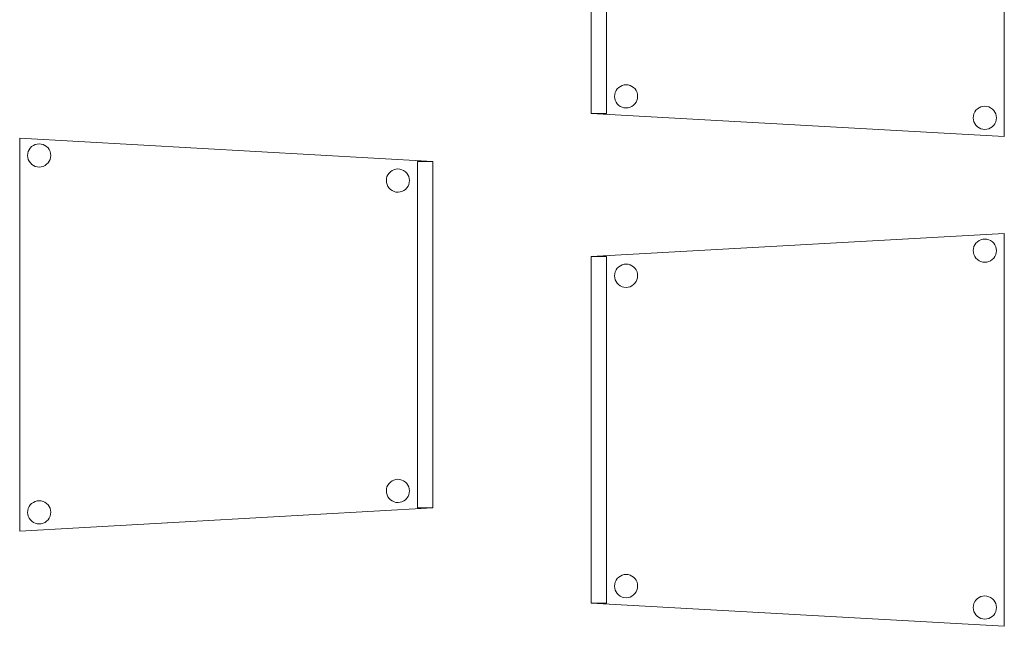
# Model space of a CAD drawing. Header units: metres. Extents: x 391.1 to 427.5, y 12.8 to 28.4.
# Tile 5 of 203: x 400.7 to 402, y 14.8 to 15.6. Entities that reach past the tile are written whole.
import ezdxf

# ---------------------------------------------------------------- set-up
doc = ezdxf.new("R2010")
doc.units = ezdxf.units.M
doc.layers.add('02_MOBILIARIO', color=7, linetype='Continuous', lineweight=18)
doc.layers.add('A-DETL-____-MBND', color=7, linetype='Continuous', lineweight=18)

# ---------------------------------------------------------------- blocks, each defined once
blk = doc.blocks.new('Family - Cadira confident_PA-152224-02_FON_P0A')
at = {"layer": 'A-DETL-____-MBND', "color": 253, "true_color": 0xaaaaaa}
for p, q in [((0, 0.4765), (0.5326, 0.5065)), ((0.5326, 0.5065), (0, 0.4765)), ((0.4961, 0.4939), (0.498, 0.4957)), ((0.498, 0.4957), (0.4961, 0.4939)), ((0.498, 0.4957), (0.5001, 0.4972)), ((0.5001, 0.4972), (0.498, 0.4957)), ((0.5001, 0.4972), (0.5025, 0.4983)), ((0.5025, 0.4983), (0.5001, 0.4972)), ((0.5025, 0.4983), (0.505, 0.4989)), ((0.505, 0.4989), (0.5025, 0.4983)), ((0.505, 0.4989), (0.5076, 0.4992)), ((0.5076, 0.4992), (0.505, 0.4989)), ((0.5076, 0.4992), (0.5102, 0.4989)), ((0.5102, 0.4989), (0.5076, 0.4992)), ((0.5102, 0.4989), (0.5127, 0.4982)), ((0.5127, 0.4982), (0.5102, 0.4989)), ((0.5127, 0.4982), (0.515, 0.4971)), ((0.515, 0.4971), (0.5127, 0.4982)), ((0.515, 0.4971), (0.5172, 0.4956)), ((0.5172, 0.4956), (0.515, 0.4971)), ((0.5172, 0.4956), (0.519, 0.4938)), ((0.519, 0.4938), (0.5172, 0.4956)), ((0.5326, 0.5065), (0.5326, 0)), ((0.5326, 0), (0.5326, 0.5065)), ((0.4926, 0.4843), (0.4928, 0.4869)), ((0.4928, 0.4869), (0.4926, 0.4843)), ((0.4928, 0.4817), (0.4926, 0.4843)), ((0.4926, 0.4843), (0.4928, 0.4817)), ((0.4928, 0.4869), (0.4935, 0.4894)), ((0.4935, 0.4894), (0.4928, 0.4869)), ((0.4935, 0.4894), (0.4946, 0.4918)), ((0.4946, 0.4918), (0.4935, 0.4894)), ((0.4946, 0.4918), (0.4961, 0.4939)), ((0.4961, 0.4939), (0.4946, 0.4918)), ((0.519, 0.4938), (0.5205, 0.4916)), ((0.5205, 0.4916), (0.519, 0.4938)), ((0.5205, 0.4916), (0.5216, 0.4893)), ((0.5216, 0.4893), (0.5205, 0.4916)), ((0.5216, 0.4893), (0.5222, 0.4868)), ((0.5222, 0.4868), (0.5216, 0.4893)), ((0.5222, 0.4868), (0.5224, 0.4842)), ((0.5224, 0.4842), (0.5222, 0.4868)), ((0.5224, 0.4842), (0.5222, 0.4816)), ((0.5222, 0.4816), (0.5224, 0.4842)), ((0, 0.03), (0, 0.4765)), ((0, 0.4765), (0, 0.03)), ((0, 0.4765), (0.02, 0.4765)), ((0, 0.03), (0, 0.4765)), ((0.02, 0.4765), (0, 0.4765)), ((0, 0.4765), (0, 0.03)), ((0.02, 0.4765), (0.02, 0.03)), ((0.02, 0.03), (0.02, 0.4765)), ((0.4935, 0.4792), (0.4928, 0.4817)), ((0.4928, 0.4817), (0.4935, 0.4792)), ((0.4945, 0.4768), (0.4935, 0.4792)), ((0.4935, 0.4792), (0.4945, 0.4768)), ((0.496, 0.4747), (0.4945, 0.4768)), ((0.4945, 0.4768), (0.496, 0.4747)), ((0.4979, 0.4728), (0.496, 0.4747)), ((0.496, 0.4747), (0.4979, 0.4728)), ((0.5, 0.4713), (0.4979, 0.4728)), ((0.4979, 0.4728), (0.5, 0.4713)), ((0.5023, 0.4702), (0.5, 0.4713)), ((0.5, 0.4713), (0.5023, 0.4702)), ((0.5049, 0.4695), (0.5023, 0.4702)), ((0.5023, 0.4702), (0.5049, 0.4695)), ((0.5126, 0.4702), (0.51, 0.4695)), ((0.51, 0.4695), (0.5126, 0.4702)), ((0.5149, 0.4713), (0.5126, 0.4702)), ((0.5126, 0.4702), (0.5149, 0.4713)), ((0.5171, 0.4727), (0.5149, 0.4713)), ((0.5149, 0.4713), (0.5171, 0.4727)), ((0.5189, 0.4746), (0.5171, 0.4727)), ((0.5171, 0.4727), (0.5189, 0.4746)), ((0.5204, 0.4767), (0.5189, 0.4746)), ((0.5189, 0.4746), (0.5204, 0.4767)), ((0.5215, 0.4791), (0.5204, 0.4767)), ((0.5204, 0.4767), (0.5215, 0.4791)), ((0.5222, 0.4816), (0.5215, 0.4791)), ((0.5215, 0.4791), (0.5222, 0.4816)), ((0.0304, 0.4545), (0.0311, 0.457)), ((0.0311, 0.457), (0.0304, 0.4545)), ((0.0311, 0.457), (0.0322, 0.4594)), ((0.0322, 0.4594), (0.0311, 0.457)), ((0.0322, 0.4594), (0.0337, 0.4615)), ((0.0337, 0.4615), (0.0322, 0.4594)), ((0.0337, 0.4615), (0.0356, 0.4633)), ((0.0356, 0.4633), (0.0337, 0.4615)), ((0.0356, 0.4633), (0.0377, 0.4648)), ((0.0377, 0.4648), (0.0356, 0.4633)), ((0.0377, 0.4648), (0.0401, 0.4659)), ((0.0401, 0.4659), (0.0377, 0.4648)), ((0.0401, 0.4659), (0.0426, 0.4666)), ((0.0426, 0.4666), (0.0401, 0.4659)), ((0.0426, 0.4666), (0.0452, 0.4668)), ((0.0452, 0.4668), (0.0426, 0.4666)), ((0.0452, 0.4668), (0.0478, 0.4666)), ((0.0478, 0.4666), (0.0452, 0.4668)), ((0.0478, 0.4666), (0.0503, 0.4659)), ((0.0503, 0.4659), (0.0478, 0.4666)), ((0.0503, 0.4659), (0.0526, 0.4648)), ((0.0526, 0.4648), (0.0503, 0.4659)), ((0.0526, 0.4648), (0.0548, 0.4633)), ((0.0548, 0.4633), (0.0526, 0.4648)), ((0.0548, 0.4633), (0.0566, 0.4614)), ((0.0566, 0.4614), (0.0548, 0.4633)), ((0.0566, 0.4614), (0.0581, 0.4593)), ((0.0581, 0.4593), (0.0566, 0.4614)), ((0.0581, 0.4593), (0.0592, 0.4569)), ((0.0592, 0.4569), (0.0581, 0.4593)), ((0.0592, 0.4569), (0.0598, 0.4544)), ((0.0598, 0.4544), (0.0592, 0.4569)), ((0.5074, 0.4693), (0.5049, 0.4695)), ((0.5049, 0.4695), (0.5074, 0.4693)), ((0.51, 0.4695), (0.5074, 0.4693)), ((0.5074, 0.4693), (0.51, 0.4695)), ((0.0302, 0.4519), (0.0304, 0.4545)), ((0.0304, 0.4545), (0.0302, 0.4519)), ((0.0304, 0.4493), (0.0302, 0.4519)), ((0.0302, 0.4519), (0.0304, 0.4493)), ((0.031, 0.4468), (0.0304, 0.4493)), ((0.0304, 0.4493), (0.031, 0.4468)), ((0.0321, 0.4445), (0.031, 0.4468)), ((0.031, 0.4468), (0.0321, 0.4445)), ((0.0336, 0.4423), (0.0321, 0.4445)), ((0.0321, 0.4445), (0.0336, 0.4423)), ((0.058, 0.4443), (0.0565, 0.4422)), ((0.0565, 0.4422), (0.058, 0.4443)), ((0.0591, 0.4467), (0.058, 0.4443)), ((0.058, 0.4443), (0.0591, 0.4467)), ((0.0598, 0.4492), (0.0591, 0.4467)), ((0.0591, 0.4467), (0.0598, 0.4492)), ((0.0598, 0.4544), (0.06, 0.4518)), ((0.06, 0.4518), (0.0598, 0.4544)), ((0.06, 0.4518), (0.0598, 0.4492)), ((0.0598, 0.4492), (0.06, 0.4518)), ((0.0355, 0.4405), (0.0336, 0.4423)), ((0.0336, 0.4423), (0.0355, 0.4405)), ((0.0376, 0.439), (0.0355, 0.4405)), ((0.0355, 0.4405), (0.0376, 0.439)), ((0.0399, 0.4378), (0.0376, 0.439)), ((0.0376, 0.439), (0.0399, 0.4378)), ((0.0424, 0.4372), (0.0399, 0.4378)), ((0.0399, 0.4378), (0.0424, 0.4372)), ((0.045, 0.4369), (0.0424, 0.4372)), ((0.0424, 0.4372), (0.045, 0.4369)), ((0.0476, 0.4371), (0.045, 0.4369)), ((0.045, 0.4369), (0.0476, 0.4371)), ((0.0502, 0.4378), (0.0476, 0.4371)), ((0.0476, 0.4371), (0.0502, 0.4378)), ((0.0525, 0.4389), (0.0502, 0.4378)), ((0.0502, 0.4378), (0.0525, 0.4389)), ((0.0547, 0.4404), (0.0525, 0.4389)), ((0.0525, 0.4389), (0.0547, 0.4404)), ((0.0565, 0.4422), (0.0547, 0.4404)), ((0.0547, 0.4404), (0.0565, 0.4422)), ((0.0356, 0.0633), (0.0377, 0.0648)), ((0.0377, 0.0648), (0.0356, 0.0633)), ((0.0377, 0.0648), (0.0401, 0.0659)), ((0.0401, 0.0659), (0.0377, 0.0648)), ((0.0401, 0.0659), (0.0426, 0.0666)), ((0.0426, 0.0666), (0.0401, 0.0659)), ((0.0426, 0.0666), (0.0452, 0.0668)), ((0.0452, 0.0668), (0.0426, 0.0666)), ((0.0452, 0.0668), (0.0478, 0.0666)), ((0.0478, 0.0666), (0.0452, 0.0668)), ((0.0478, 0.0666), (0.0503, 0.0659)), ((0.0503, 0.0659), (0.0478, 0.0666)), ((0.0503, 0.0659), (0.0526, 0.0648)), ((0.0526, 0.0648), (0.0503, 0.0659)), ((0.0526, 0.0648), (0.0548, 0.0633)), ((0.0548, 0.0633), (0.0526, 0.0648)), ((0.0302, 0.0519), (0.0304, 0.0545)), ((0.0304, 0.0545), (0.0302, 0.0519)), ((0.0304, 0.0493), (0.0302, 0.0519)), ((0.0302, 0.0519), (0.0304, 0.0493)), ((0.0304, 0.0545), (0.0311, 0.057)), ((0.0311, 0.057), (0.0304, 0.0545)), ((0.0311, 0.057), (0.0322, 0.0594)), ((0.0322, 0.0594), (0.0311, 0.057)), ((0.0322, 0.0594), (0.0337, 0.0615)), ((0.0337, 0.0615), (0.0322, 0.0594)), ((0.0337, 0.0615), (0.0356, 0.0633)), ((0.0356, 0.0633), (0.0337, 0.0615)), ((0.0548, 0.0633), (0.0566, 0.0614)), ((0.0566, 0.0614), (0.0548, 0.0633)), ((0.0566, 0.0614), (0.0581, 0.0593)), ((0.0581, 0.0593), (0.0566, 0.0614)), ((0.0581, 0.0593), (0.0592, 0.0569)), ((0.0592, 0.0569), (0.0581, 0.0593)), ((0.0592, 0.0569), (0.0598, 0.0544)), ((0.0598, 0.0544), (0.0592, 0.0569)), ((0.0598, 0.0544), (0.06, 0.0518)), ((0.06, 0.0518), (0.0598, 0.0544)), ((0.06, 0.0518), (0.0598, 0.0492)), ((0.0598, 0.0492), (0.06, 0.0518)), ((0.031, 0.0468), (0.0304, 0.0493)), ((0.0304, 0.0493), (0.031, 0.0468)), ((0.0321, 0.0445), (0.031, 0.0468)), ((0.031, 0.0468), (0.0321, 0.0445)), ((0.0336, 0.0423), (0.0321, 0.0445)), ((0.0321, 0.0445), (0.0336, 0.0423)), ((0.0355, 0.0405), (0.0336, 0.0423)), ((0.0336, 0.0423), (0.0355, 0.0405)), ((0.0376, 0.039), (0.0355, 0.0405)), ((0.0355, 0.0405), (0.0376, 0.039)), ((0.0399, 0.0378), (0.0376, 0.039)), ((0.0376, 0.039), (0.0399, 0.0378)), ((0.0525, 0.0389), (0.0502, 0.0378)), ((0.0502, 0.0378), (0.0525, 0.0389)), ((0.0547, 0.0404), (0.0525, 0.0389)), ((0.0525, 0.0389), (0.0547, 0.0404)), ((0.0565, 0.0422), (0.0547, 0.0404)), ((0.0547, 0.0404), (0.0565, 0.0422)), ((0.058, 0.0443), (0.0565, 0.0422)), ((0.0565, 0.0422), (0.058, 0.0443)), ((0.0591, 0.0467), (0.058, 0.0443)), ((0.058, 0.0443), (0.0591, 0.0467)), ((0.0598, 0.0492), (0.0591, 0.0467)), ((0.0591, 0.0467), (0.0598, 0.0492)), ((0.5001, 0.0372), (0.5025, 0.0383)), ((0.5025, 0.0383), (0.5001, 0.0372)), ((0.5025, 0.0383), (0.505, 0.0389)), ((0.505, 0.0389), (0.5025, 0.0383)), ((0.505, 0.0389), (0.5076, 0.0392)), ((0.5076, 0.0392), (0.505, 0.0389)), ((0.5076, 0.0392), (0.5102, 0.0389)), ((0.5102, 0.0389), (0.5076, 0.0392)), ((0.5102, 0.0389), (0.5127, 0.0382)), ((0.5127, 0.0382), (0.5102, 0.0389)), ((0.5127, 0.0382), (0.515, 0.0371)), ((0.515, 0.0371), (0.5127, 0.0382)), ((0.5326, 0), (0, 0.03)), ((0, 0.03), (0.5326, 0)), ((0.02, 0.03), (0, 0.03)), ((0, 0.03), (0.02, 0.03)), ((0.0424, 0.0372), (0.0399, 0.0378)), ((0.0399, 0.0378), (0.0424, 0.0372)), ((0.045, 0.0369), (0.0424, 0.0372)), ((0.0424, 0.0372), (0.045, 0.0369)), ((0.0476, 0.0371), (0.045, 0.0369)), ((0.045, 0.0369), (0.0476, 0.0371)), ((0.0502, 0.0378), (0.0476, 0.0371)), ((0.0476, 0.0371), (0.0502, 0.0378)), ((0.4926, 0.0243), (0.4928, 0.0269)), ((0.4928, 0.0269), (0.4926, 0.0243)), ((0.4928, 0.0269), (0.4935, 0.0294)), ((0.4935, 0.0294), (0.4928, 0.0269)), ((0.4935, 0.0294), (0.4946, 0.0318)), ((0.4946, 0.0318), (0.4935, 0.0294)), ((0.4946, 0.0318), (0.4961, 0.0339)), ((0.4961, 0.0339), (0.4946, 0.0318)), ((0.4961, 0.0339), (0.498, 0.0357)), ((0.498, 0.0357), (0.4961, 0.0339)), ((0.498, 0.0357), (0.5001, 0.0372)), ((0.5001, 0.0372), (0.498, 0.0357)), ((0.515, 0.0371), (0.5172, 0.0356)), ((0.5172, 0.0356), (0.515, 0.0371)), ((0.5172, 0.0356), (0.519, 0.0338)), ((0.519, 0.0338), (0.5172, 0.0356)), ((0.519, 0.0338), (0.5205, 0.0316)), ((0.5205, 0.0316), (0.519, 0.0338)), ((0.5205, 0.0316), (0.5216, 0.0293)), ((0.5216, 0.0293), (0.5205, 0.0316)), ((0.5216, 0.0293), (0.5222, 0.0268)), ((0.5222, 0.0268), (0.5216, 0.0293)), ((0.5222, 0.0268), (0.5224, 0.0242)), ((0.5224, 0.0242), (0.5222, 0.0268)), ((0.4928, 0.0217), (0.4926, 0.0243)), ((0.4926, 0.0243), (0.4928, 0.0217)), ((0.4935, 0.0192), (0.4928, 0.0217)), ((0.4928, 0.0217), (0.4935, 0.0192)), ((0.4945, 0.0168), (0.4935, 0.0192)), ((0.4935, 0.0192), (0.4945, 0.0168)), ((0.496, 0.0147), (0.4945, 0.0168)), ((0.4945, 0.0168), (0.496, 0.0147)), ((0.4979, 0.0128), (0.496, 0.0147)), ((0.496, 0.0147), (0.4979, 0.0128)), ((0.5, 0.0113), (0.4979, 0.0128)), ((0.4979, 0.0128), (0.5, 0.0113)), ((0.5171, 0.0127), (0.5149, 0.0113)), ((0.5149, 0.0113), (0.5171, 0.0127)), ((0.5189, 0.0146), (0.5171, 0.0127)), ((0.5171, 0.0127), (0.5189, 0.0146)), ((0.5204, 0.0167), (0.5189, 0.0146)), ((0.5189, 0.0146), (0.5204, 0.0167)), ((0.5215, 0.0191), (0.5204, 0.0167)), ((0.5204, 0.0167), (0.5215, 0.0191)), ((0.5222, 0.0216), (0.5215, 0.0191)), ((0.5215, 0.0191), (0.5222, 0.0216)), ((0.5224, 0.0242), (0.5222, 0.0216)), ((0.5222, 0.0216), (0.5224, 0.0242)), ((0.5023, 0.0102), (0.5, 0.0113)), ((0.5, 0.0113), (0.5023, 0.0102)), ((0.5049, 0.0095), (0.5023, 0.0102)), ((0.5023, 0.0102), (0.5049, 0.0095)), ((0.5074, 0.0093), (0.5049, 0.0095)), ((0.5049, 0.0095), (0.5074, 0.0093)), ((0.51, 0.0095), (0.5074, 0.0093)), ((0.5074, 0.0093), (0.51, 0.0095)), ((0.5126, 0.0102), (0.51, 0.0095)), ((0.51, 0.0095), (0.5126, 0.0102)), ((0.5149, 0.0113), (0.5126, 0.0102)), ((0.5126, 0.0102), (0.5149, 0.0113))]:
    blk.add_line(p, q, dxfattribs=at)
blk = doc.blocks.new('Family - Cadira confident_PA-152244-02_FON_P0A')
at = {"layer": 'A-DETL-____-MBND', "color": 253, "true_color": 0xaaaaaa}
for p, q in [((0, 0.4765), (0.5326, 0.5065)), ((0.5326, 0.5065), (0, 0.4765)), ((0.4961, 0.4939), (0.498, 0.4957)), ((0.498, 0.4957), (0.4961, 0.4939)), ((0.498, 0.4957), (0.5001, 0.4972)), ((0.5001, 0.4972), (0.498, 0.4957)), ((0.5001, 0.4972), (0.5025, 0.4983)), ((0.5025, 0.4983), (0.5001, 0.4972)), ((0.5025, 0.4983), (0.505, 0.4989)), ((0.505, 0.4989), (0.5025, 0.4983)), ((0.505, 0.4989), (0.5076, 0.4992)), ((0.5076, 0.4992), (0.505, 0.4989)), ((0.5076, 0.4992), (0.5102, 0.4989)), ((0.5102, 0.4989), (0.5076, 0.4992)), ((0.5102, 0.4989), (0.5127, 0.4982)), ((0.5127, 0.4982), (0.5102, 0.4989)), ((0.5127, 0.4982), (0.515, 0.4971)), ((0.515, 0.4971), (0.5127, 0.4982)), ((0.515, 0.4971), (0.5172, 0.4956)), ((0.5172, 0.4956), (0.515, 0.4971)), ((0.5172, 0.4956), (0.519, 0.4938)), ((0.519, 0.4938), (0.5172, 0.4956)), ((0.5326, 0.5065), (0.5326, 0)), ((0.5326, 0), (0.5326, 0.5065)), ((0.4926, 0.4843), (0.4928, 0.4869)), ((0.4928, 0.4869), (0.4926, 0.4843)), ((0.4928, 0.4817), (0.4926, 0.4843)), ((0.4926, 0.4843), (0.4928, 0.4817)), ((0.4928, 0.4869), (0.4935, 0.4894)), ((0.4935, 0.4894), (0.4928, 0.4869)), ((0.4935, 0.4894), (0.4946, 0.4918)), ((0.4946, 0.4918), (0.4935, 0.4894)), ((0.4946, 0.4918), (0.4961, 0.4939)), ((0.4961, 0.4939), (0.4946, 0.4918)), ((0.519, 0.4938), (0.5205, 0.4916)), ((0.5205, 0.4916), (0.519, 0.4938)), ((0.5205, 0.4916), (0.5216, 0.4893)), ((0.5216, 0.4893), (0.5205, 0.4916)), ((0.5216, 0.4893), (0.5222, 0.4868)), ((0.5222, 0.4868), (0.5216, 0.4893)), ((0.5222, 0.4868), (0.5224, 0.4842)), ((0.5224, 0.4842), (0.5222, 0.4868)), ((0.5224, 0.4842), (0.5222, 0.4816)), ((0.5222, 0.4816), (0.5224, 0.4842)), ((0, 0.03), (0, 0.4765)), ((0, 0.4765), (0, 0.03)), ((0, 0.4765), (0.02, 0.4765)), ((0, 0.03), (0, 0.4765)), ((0.02, 0.4765), (0, 0.4765)), ((0, 0.4765), (0, 0.03)), ((0.02, 0.4765), (0.02, 0.03)), ((0.02, 0.03), (0.02, 0.4765)), ((0.4935, 0.4792), (0.4928, 0.4817)), ((0.4928, 0.4817), (0.4935, 0.4792)), ((0.4945, 0.4768), (0.4935, 0.4792)), ((0.4935, 0.4792), (0.4945, 0.4768)), ((0.496, 0.4747), (0.4945, 0.4768)), ((0.4945, 0.4768), (0.496, 0.4747)), ((0.4979, 0.4728), (0.496, 0.4747)), ((0.496, 0.4747), (0.4979, 0.4728)), ((0.5, 0.4713), (0.4979, 0.4728)), ((0.4979, 0.4728), (0.5, 0.4713)), ((0.5023, 0.4702), (0.5, 0.4713)), ((0.5, 0.4713), (0.5023, 0.4702)), ((0.5049, 0.4695), (0.5023, 0.4702)), ((0.5023, 0.4702), (0.5049, 0.4695)), ((0.5126, 0.4702), (0.51, 0.4695)), ((0.51, 0.4695), (0.5126, 0.4702)), ((0.5149, 0.4713), (0.5126, 0.4702)), ((0.5126, 0.4702), (0.5149, 0.4713)), ((0.5171, 0.4727), (0.5149, 0.4713)), ((0.5149, 0.4713), (0.5171, 0.4727)), ((0.5189, 0.4746), (0.5171, 0.4727)), ((0.5171, 0.4727), (0.5189, 0.4746)), ((0.5204, 0.4767), (0.5189, 0.4746)), ((0.5189, 0.4746), (0.5204, 0.4767)), ((0.5215, 0.4791), (0.5204, 0.4767)), ((0.5204, 0.4767), (0.5215, 0.4791)), ((0.5222, 0.4816), (0.5215, 0.4791)), ((0.5215, 0.4791), (0.5222, 0.4816)), ((0.0304, 0.4545), (0.0311, 0.457)), ((0.0311, 0.457), (0.0304, 0.4545)), ((0.0311, 0.457), (0.0322, 0.4594)), ((0.0322, 0.4594), (0.0311, 0.457)), ((0.0322, 0.4594), (0.0337, 0.4615)), ((0.0337, 0.4615), (0.0322, 0.4594)), ((0.0337, 0.4615), (0.0356, 0.4633)), ((0.0356, 0.4633), (0.0337, 0.4615)), ((0.0356, 0.4633), (0.0377, 0.4648)), ((0.0377, 0.4648), (0.0356, 0.4633)), ((0.0377, 0.4648), (0.0401, 0.4659)), ((0.0401, 0.4659), (0.0377, 0.4648)), ((0.0401, 0.4659), (0.0426, 0.4666)), ((0.0426, 0.4666), (0.0401, 0.4659)), ((0.0426, 0.4666), (0.0452, 0.4668)), ((0.0452, 0.4668), (0.0426, 0.4666)), ((0.0452, 0.4668), (0.0478, 0.4666)), ((0.0478, 0.4666), (0.0452, 0.4668)), ((0.0478, 0.4666), (0.0503, 0.4659)), ((0.0503, 0.4659), (0.0478, 0.4666)), ((0.0503, 0.4659), (0.0526, 0.4648)), ((0.0526, 0.4648), (0.0503, 0.4659)), ((0.0526, 0.4648), (0.0548, 0.4633)), ((0.0548, 0.4633), (0.0526, 0.4648)), ((0.0548, 0.4633), (0.0566, 0.4614)), ((0.0566, 0.4614), (0.0548, 0.4633)), ((0.0566, 0.4614), (0.0581, 0.4593)), ((0.0581, 0.4593), (0.0566, 0.4614)), ((0.0581, 0.4593), (0.0592, 0.4569)), ((0.0592, 0.4569), (0.0581, 0.4593)), ((0.0592, 0.4569), (0.0598, 0.4544)), ((0.0598, 0.4544), (0.0592, 0.4569)), ((0.5074, 0.4693), (0.5049, 0.4695)), ((0.5049, 0.4695), (0.5074, 0.4693)), ((0.51, 0.4695), (0.5074, 0.4693)), ((0.5074, 0.4693), (0.51, 0.4695)), ((0.0302, 0.4519), (0.0304, 0.4545)), ((0.0304, 0.4545), (0.0302, 0.4519)), ((0.0304, 0.4493), (0.0302, 0.4519)), ((0.0302, 0.4519), (0.0304, 0.4493)), ((0.031, 0.4468), (0.0304, 0.4493)), ((0.0304, 0.4493), (0.031, 0.4468)), ((0.0321, 0.4445), (0.031, 0.4468)), ((0.031, 0.4468), (0.0321, 0.4445)), ((0.0336, 0.4423), (0.0321, 0.4445)), ((0.0321, 0.4445), (0.0336, 0.4423)), ((0.058, 0.4443), (0.0565, 0.4422)), ((0.0565, 0.4422), (0.058, 0.4443)), ((0.0591, 0.4467), (0.058, 0.4443)), ((0.058, 0.4443), (0.0591, 0.4467)), ((0.0598, 0.4492), (0.0591, 0.4467)), ((0.0591, 0.4467), (0.0598, 0.4492)), ((0.0598, 0.4544), (0.06, 0.4518)), ((0.06, 0.4518), (0.0598, 0.4544)), ((0.06, 0.4518), (0.0598, 0.4492)), ((0.0598, 0.4492), (0.06, 0.4518)), ((0.0355, 0.4405), (0.0336, 0.4423)), ((0.0336, 0.4423), (0.0355, 0.4405)), ((0.0376, 0.439), (0.0355, 0.4405)), ((0.0355, 0.4405), (0.0376, 0.439)), ((0.0399, 0.4378), (0.0376, 0.439)), ((0.0376, 0.439), (0.0399, 0.4378)), ((0.0424, 0.4372), (0.0399, 0.4378)), ((0.0399, 0.4378), (0.0424, 0.4372)), ((0.045, 0.4369), (0.0424, 0.4372)), ((0.0424, 0.4372), (0.045, 0.4369)), ((0.0476, 0.4371), (0.045, 0.4369)), ((0.045, 0.4369), (0.0476, 0.4371)), ((0.0502, 0.4378), (0.0476, 0.4371)), ((0.0476, 0.4371), (0.0502, 0.4378)), ((0.0525, 0.4389), (0.0502, 0.4378)), ((0.0502, 0.4378), (0.0525, 0.4389)), ((0.0547, 0.4404), (0.0525, 0.4389)), ((0.0525, 0.4389), (0.0547, 0.4404)), ((0.0565, 0.4422), (0.0547, 0.4404)), ((0.0547, 0.4404), (0.0565, 0.4422)), ((0.0356, 0.0633), (0.0377, 0.0648)), ((0.0377, 0.0648), (0.0356, 0.0633)), ((0.0377, 0.0648), (0.0401, 0.0659)), ((0.0401, 0.0659), (0.0377, 0.0648)), ((0.0401, 0.0659), (0.0426, 0.0666)), ((0.0426, 0.0666), (0.0401, 0.0659)), ((0.0426, 0.0666), (0.0452, 0.0668)), ((0.0452, 0.0668), (0.0426, 0.0666)), ((0.0452, 0.0668), (0.0478, 0.0666)), ((0.0478, 0.0666), (0.0452, 0.0668)), ((0.0478, 0.0666), (0.0503, 0.0659)), ((0.0503, 0.0659), (0.0478, 0.0666)), ((0.0503, 0.0659), (0.0526, 0.0648)), ((0.0526, 0.0648), (0.0503, 0.0659)), ((0.0526, 0.0648), (0.0548, 0.0633)), ((0.0548, 0.0633), (0.0526, 0.0648)), ((0.0302, 0.0519), (0.0304, 0.0545)), ((0.0304, 0.0545), (0.0302, 0.0519)), ((0.0304, 0.0493), (0.0302, 0.0519)), ((0.0302, 0.0519), (0.0304, 0.0493)), ((0.0304, 0.0545), (0.0311, 0.057)), ((0.0311, 0.057), (0.0304, 0.0545)), ((0.0311, 0.057), (0.0322, 0.0594)), ((0.0322, 0.0594), (0.0311, 0.057)), ((0.0322, 0.0594), (0.0337, 0.0615)), ((0.0337, 0.0615), (0.0322, 0.0594)), ((0.0337, 0.0615), (0.0356, 0.0633)), ((0.0356, 0.0633), (0.0337, 0.0615)), ((0.0548, 0.0633), (0.0566, 0.0614)), ((0.0566, 0.0614), (0.0548, 0.0633)), ((0.0566, 0.0614), (0.0581, 0.0593)), ((0.0581, 0.0593), (0.0566, 0.0614)), ((0.0581, 0.0593), (0.0592, 0.0569)), ((0.0592, 0.0569), (0.0581, 0.0593)), ((0.0592, 0.0569), (0.0598, 0.0544)), ((0.0598, 0.0544), (0.0592, 0.0569)), ((0.0598, 0.0544), (0.06, 0.0518)), ((0.06, 0.0518), (0.0598, 0.0544)), ((0.06, 0.0518), (0.0598, 0.0492)), ((0.0598, 0.0492), (0.06, 0.0518)), ((0.031, 0.0468), (0.0304, 0.0493)), ((0.0304, 0.0493), (0.031, 0.0468)), ((0.0321, 0.0445), (0.031, 0.0468)), ((0.031, 0.0468), (0.0321, 0.0445)), ((0.0336, 0.0423), (0.0321, 0.0445)), ((0.0321, 0.0445), (0.0336, 0.0423)), ((0.0355, 0.0405), (0.0336, 0.0423)), ((0.0336, 0.0423), (0.0355, 0.0405)), ((0.0376, 0.039), (0.0355, 0.0405)), ((0.0355, 0.0405), (0.0376, 0.039)), ((0.0399, 0.0378), (0.0376, 0.039)), ((0.0376, 0.039), (0.0399, 0.0378)), ((0.0525, 0.0389), (0.0502, 0.0378)), ((0.0502, 0.0378), (0.0525, 0.0389)), ((0.0547, 0.0404), (0.0525, 0.0389)), ((0.0525, 0.0389), (0.0547, 0.0404)), ((0.0565, 0.0422), (0.0547, 0.0404)), ((0.0547, 0.0404), (0.0565, 0.0422)), ((0.058, 0.0443), (0.0565, 0.0422)), ((0.0565, 0.0422), (0.058, 0.0443)), ((0.0591, 0.0467), (0.058, 0.0443)), ((0.058, 0.0443), (0.0591, 0.0467)), ((0.0598, 0.0492), (0.0591, 0.0467)), ((0.0591, 0.0467), (0.0598, 0.0492)), ((0.5001, 0.0372), (0.5025, 0.0383)), ((0.5025, 0.0383), (0.5001, 0.0372)), ((0.5025, 0.0383), (0.505, 0.0389)), ((0.505, 0.0389), (0.5025, 0.0383)), ((0.505, 0.0389), (0.5076, 0.0392)), ((0.5076, 0.0392), (0.505, 0.0389)), ((0.5076, 0.0392), (0.5102, 0.0389)), ((0.5102, 0.0389), (0.5076, 0.0392)), ((0.5102, 0.0389), (0.5127, 0.0382)), ((0.5127, 0.0382), (0.5102, 0.0389)), ((0.5127, 0.0382), (0.515, 0.0371)), ((0.515, 0.0371), (0.5127, 0.0382)), ((0.5326, 0), (0, 0.03)), ((0, 0.03), (0.5326, 0)), ((0.02, 0.03), (0, 0.03)), ((0, 0.03), (0.02, 0.03)), ((0.0424, 0.0372), (0.0399, 0.0378)), ((0.0399, 0.0378), (0.0424, 0.0372)), ((0.045, 0.0369), (0.0424, 0.0372)), ((0.0424, 0.0372), (0.045, 0.0369)), ((0.0476, 0.0371), (0.045, 0.0369)), ((0.045, 0.0369), (0.0476, 0.0371)), ((0.0502, 0.0378), (0.0476, 0.0371)), ((0.0476, 0.0371), (0.0502, 0.0378)), ((0.4926, 0.0243), (0.4928, 0.0269)), ((0.4928, 0.0269), (0.4926, 0.0243)), ((0.4928, 0.0269), (0.4935, 0.0294)), ((0.4935, 0.0294), (0.4928, 0.0269)), ((0.4935, 0.0294), (0.4946, 0.0318)), ((0.4946, 0.0318), (0.4935, 0.0294)), ((0.4946, 0.0318), (0.4961, 0.0339)), ((0.4961, 0.0339), (0.4946, 0.0318)), ((0.4961, 0.0339), (0.498, 0.0357)), ((0.498, 0.0357), (0.4961, 0.0339)), ((0.498, 0.0357), (0.5001, 0.0372)), ((0.5001, 0.0372), (0.498, 0.0357)), ((0.515, 0.0371), (0.5172, 0.0356)), ((0.5172, 0.0356), (0.515, 0.0371)), ((0.5172, 0.0356), (0.519, 0.0338)), ((0.519, 0.0338), (0.5172, 0.0356)), ((0.519, 0.0338), (0.5205, 0.0316)), ((0.5205, 0.0316), (0.519, 0.0338)), ((0.5205, 0.0316), (0.5216, 0.0293)), ((0.5216, 0.0293), (0.5205, 0.0316)), ((0.5216, 0.0293), (0.5222, 0.0268)), ((0.5222, 0.0268), (0.5216, 0.0293)), ((0.5222, 0.0268), (0.5224, 0.0242)), ((0.5224, 0.0242), (0.5222, 0.0268)), ((0.4928, 0.0217), (0.4926, 0.0243)), ((0.4926, 0.0243), (0.4928, 0.0217)), ((0.4935, 0.0192), (0.4928, 0.0217)), ((0.4928, 0.0217), (0.4935, 0.0192)), ((0.4945, 0.0168), (0.4935, 0.0192)), ((0.4935, 0.0192), (0.4945, 0.0168)), ((0.496, 0.0147), (0.4945, 0.0168)), ((0.4945, 0.0168), (0.496, 0.0147)), ((0.4979, 0.0128), (0.496, 0.0147)), ((0.496, 0.0147), (0.4979, 0.0128)), ((0.5, 0.0113), (0.4979, 0.0128)), ((0.4979, 0.0128), (0.5, 0.0113)), ((0.5171, 0.0127), (0.5149, 0.0113)), ((0.5149, 0.0113), (0.5171, 0.0127)), ((0.5189, 0.0146), (0.5171, 0.0127)), ((0.5171, 0.0127), (0.5189, 0.0146)), ((0.5204, 0.0167), (0.5189, 0.0146)), ((0.5189, 0.0146), (0.5204, 0.0167)), ((0.5215, 0.0191), (0.5204, 0.0167)), ((0.5204, 0.0167), (0.5215, 0.0191)), ((0.5222, 0.0216), (0.5215, 0.0191)), ((0.5215, 0.0191), (0.5222, 0.0216)), ((0.5224, 0.0242), (0.5222, 0.0216)), ((0.5222, 0.0216), (0.5224, 0.0242)), ((0.5023, 0.0102), (0.5, 0.0113)), ((0.5, 0.0113), (0.5023, 0.0102)), ((0.5049, 0.0095), (0.5023, 0.0102)), ((0.5023, 0.0102), (0.5049, 0.0095)), ((0.5074, 0.0093), (0.5049, 0.0095)), ((0.5049, 0.0095), (0.5074, 0.0093)), ((0.51, 0.0095), (0.5074, 0.0093)), ((0.5074, 0.0093), (0.51, 0.0095)), ((0.5126, 0.0102), (0.51, 0.0095)), ((0.51, 0.0095), (0.5126, 0.0102)), ((0.5149, 0.0113), (0.5126, 0.0102)), ((0.5126, 0.0102), (0.5149, 0.0113))]:
    blk.add_line(p, q, dxfattribs=at)
blk = doc.blocks.new('Family - Cadira confident_PA-152571-02_FON_P0A')
at = {"layer": 'A-DETL-____-MBND', "color": 253, "true_color": 0xaaaaaa}
for p, q in [((0, 0.5065), (0.5326, 0.4765)), ((0, 0), (0, 0.5065)), ((0.5326, 0.4765), (0, 0.5065)), ((0, 0.5065), (0, 0)), ((0.0136, 0.4938), (0.0154, 0.4956)), ((0.0154, 0.4956), (0.0136, 0.4938)), ((0.0154, 0.4956), (0.0176, 0.4971)), ((0.0176, 0.4971), (0.0154, 0.4956)), ((0.0176, 0.4971), (0.0199, 0.4982)), ((0.0199, 0.4982), (0.0176, 0.4971)), ((0.0199, 0.4982), (0.0224, 0.4989)), ((0.0224, 0.4989), (0.0199, 0.4982)), ((0.0224, 0.4989), (0.025, 0.4992)), ((0.025, 0.4992), (0.0224, 0.4989)), ((0.025, 0.4992), (0.0276, 0.4989)), ((0.0276, 0.4989), (0.025, 0.4992)), ((0.0276, 0.4989), (0.0301, 0.4983)), ((0.0301, 0.4983), (0.0276, 0.4989)), ((0.0301, 0.4983), (0.0325, 0.4972)), ((0.0325, 0.4972), (0.0301, 0.4983)), ((0.0325, 0.4972), (0.0346, 0.4957)), ((0.0346, 0.4957), (0.0325, 0.4972)), ((0.0346, 0.4957), (0.0365, 0.4939)), ((0.0365, 0.4939), (0.0346, 0.4957)), ((0.0102, 0.4842), (0.0104, 0.4868)), ((0.0104, 0.4868), (0.0102, 0.4842)), ((0.0104, 0.4816), (0.0102, 0.4842)), ((0.0102, 0.4842), (0.0104, 0.4816)), ((0.0104, 0.4868), (0.011, 0.4893)), ((0.011, 0.4893), (0.0104, 0.4868)), ((0.011, 0.4893), (0.0121, 0.4916)), ((0.0121, 0.4916), (0.011, 0.4893)), ((0.0121, 0.4916), (0.0136, 0.4938)), ((0.0136, 0.4938), (0.0121, 0.4916)), ((0.0365, 0.4939), (0.038, 0.4918)), ((0.038, 0.4918), (0.0365, 0.4939)), ((0.038, 0.4918), (0.0391, 0.4894)), ((0.0391, 0.4894), (0.038, 0.4918)), ((0.0391, 0.4894), (0.0398, 0.4869)), ((0.0398, 0.4869), (0.0391, 0.4894)), ((0.0398, 0.4869), (0.04, 0.4843)), ((0.04, 0.4843), (0.0398, 0.4869)), ((0.04, 0.4843), (0.0398, 0.4817)), ((0.0398, 0.4817), (0.04, 0.4843)), ((0.0111, 0.4791), (0.0104, 0.4816)), ((0.0104, 0.4816), (0.0111, 0.4791)), ((0.0122, 0.4767), (0.0111, 0.4791)), ((0.0111, 0.4791), (0.0122, 0.4767)), ((0.0137, 0.4746), (0.0122, 0.4767)), ((0.0122, 0.4767), (0.0137, 0.4746)), ((0.0155, 0.4727), (0.0137, 0.4746)), ((0.0137, 0.4746), (0.0155, 0.4727)), ((0.0177, 0.4713), (0.0155, 0.4727)), ((0.0155, 0.4727), (0.0177, 0.4713)), ((0.02, 0.4702), (0.0177, 0.4713)), ((0.0177, 0.4713), (0.02, 0.4702)), ((0.0226, 0.4695), (0.02, 0.4702)), ((0.02, 0.4702), (0.0226, 0.4695)), ((0.0303, 0.4702), (0.0278, 0.4695)), ((0.0278, 0.4695), (0.0303, 0.4702)), ((0.0326, 0.4713), (0.0303, 0.4702)), ((0.0303, 0.4702), (0.0326, 0.4713)), ((0.0347, 0.4728), (0.0326, 0.4713)), ((0.0326, 0.4713), (0.0347, 0.4728)), ((0.0366, 0.4747), (0.0347, 0.4728)), ((0.0347, 0.4728), (0.0366, 0.4747)), ((0.0381, 0.4768), (0.0366, 0.4747)), ((0.0366, 0.4747), (0.0381, 0.4768)), ((0.0392, 0.4792), (0.0381, 0.4768)), ((0.0381, 0.4768), (0.0392, 0.4792)), ((0.0398, 0.4817), (0.0392, 0.4792)), ((0.0392, 0.4792), (0.0398, 0.4817)), ((0.5126, 0.03), (0.5126, 0.4765)), ((0.5126, 0.4765), (0.5326, 0.4765)), ((0.5126, 0.4765), (0.5126, 0.03)), ((0.5326, 0.4765), (0.5126, 0.4765)), ((0.5326, 0.4765), (0.5326, 0.03)), ((0.5326, 0.03), (0.5326, 0.4765)), ((0.5326, 0.4765), (0.5326, 0.03)), ((0.5326, 0.03), (0.5326, 0.4765)), ((0.0252, 0.4693), (0.0226, 0.4695)), ((0.0226, 0.4695), (0.0252, 0.4693)), ((0.0278, 0.4695), (0.0252, 0.4693)), ((0.0252, 0.4693), (0.0278, 0.4695)), ((0.4728, 0.4544), (0.4734, 0.4569)), ((0.4734, 0.4569), (0.4728, 0.4544)), ((0.4734, 0.4569), (0.4745, 0.4593)), ((0.4745, 0.4593), (0.4734, 0.4569)), ((0.4745, 0.4593), (0.476, 0.4614)), ((0.476, 0.4614), (0.4745, 0.4593)), ((0.476, 0.4614), (0.4779, 0.4633)), ((0.4779, 0.4633), (0.476, 0.4614)), ((0.4779, 0.4633), (0.48, 0.4648)), ((0.48, 0.4648), (0.4779, 0.4633)), ((0.48, 0.4648), (0.4823, 0.4659)), ((0.4823, 0.4659), (0.48, 0.4648)), ((0.4823, 0.4659), (0.4848, 0.4666)), ((0.4848, 0.4666), (0.4823, 0.4659)), ((0.4848, 0.4666), (0.4874, 0.4668)), ((0.4874, 0.4668), (0.4848, 0.4666)), ((0.4874, 0.4668), (0.49, 0.4666)), ((0.49, 0.4666), (0.4874, 0.4668)), ((0.49, 0.4666), (0.4926, 0.4659)), ((0.4926, 0.4659), (0.49, 0.4666)), ((0.4926, 0.4659), (0.4949, 0.4648)), ((0.4949, 0.4648), (0.4926, 0.4659)), ((0.4949, 0.4648), (0.4971, 0.4633)), ((0.4971, 0.4633), (0.4949, 0.4648)), ((0.4971, 0.4633), (0.4989, 0.4615)), ((0.4989, 0.4615), (0.4971, 0.4633)), ((0.4989, 0.4615), (0.5004, 0.4594)), ((0.5004, 0.4594), (0.4989, 0.4615)), ((0.5004, 0.4594), (0.5015, 0.457)), ((0.5015, 0.457), (0.5004, 0.4594)), ((0.5015, 0.457), (0.5022, 0.4545)), ((0.5022, 0.4545), (0.5015, 0.457)), ((0.4726, 0.4518), (0.4728, 0.4544)), ((0.4728, 0.4544), (0.4726, 0.4518)), ((0.4728, 0.4492), (0.4726, 0.4518)), ((0.4726, 0.4518), (0.4728, 0.4492)), ((0.4735, 0.4467), (0.4728, 0.4492)), ((0.4728, 0.4492), (0.4735, 0.4467)), ((0.4746, 0.4443), (0.4735, 0.4467)), ((0.4735, 0.4467), (0.4746, 0.4443)), ((0.4761, 0.4422), (0.4746, 0.4443)), ((0.4746, 0.4443), (0.4761, 0.4422)), ((0.5005, 0.4445), (0.499, 0.4423)), ((0.499, 0.4423), (0.5005, 0.4445)), ((0.5016, 0.4468), (0.5005, 0.4445)), ((0.5005, 0.4445), (0.5016, 0.4468)), ((0.5022, 0.4493), (0.5016, 0.4468)), ((0.5016, 0.4468), (0.5022, 0.4493)), ((0.5022, 0.4545), (0.5024, 0.4519)), ((0.5024, 0.4519), (0.5022, 0.4545)), ((0.5024, 0.4519), (0.5022, 0.4493)), ((0.5022, 0.4493), (0.5024, 0.4519)), ((0.478, 0.4404), (0.4761, 0.4422)), ((0.4761, 0.4422), (0.478, 0.4404)), ((0.4801, 0.4389), (0.478, 0.4404)), ((0.478, 0.4404), (0.4801, 0.4389)), ((0.4825, 0.4378), (0.4801, 0.4389)), ((0.4801, 0.4389), (0.4825, 0.4378)), ((0.485, 0.4371), (0.4825, 0.4378)), ((0.4825, 0.4378), (0.485, 0.4371)), ((0.4876, 0.4369), (0.485, 0.4371)), ((0.485, 0.4371), (0.4876, 0.4369)), ((0.4902, 0.4372), (0.4876, 0.4369)), ((0.4876, 0.4369), (0.4902, 0.4372)), ((0.4927, 0.4378), (0.4902, 0.4372)), ((0.4902, 0.4372), (0.4927, 0.4378)), ((0.495, 0.439), (0.4927, 0.4378)), ((0.4927, 0.4378), (0.495, 0.439)), ((0.4972, 0.4405), (0.495, 0.439)), ((0.495, 0.439), (0.4972, 0.4405)), ((0.499, 0.4423), (0.4972, 0.4405)), ((0.4972, 0.4405), (0.499, 0.4423)), ((0.4779, 0.0633), (0.48, 0.0648)), ((0.48, 0.0648), (0.4779, 0.0633)), ((0.48, 0.0648), (0.4823, 0.0659)), ((0.4823, 0.0659), (0.48, 0.0648)), ((0.4823, 0.0659), (0.4848, 0.0666)), ((0.4848, 0.0666), (0.4823, 0.0659)), ((0.4848, 0.0666), (0.4874, 0.0668)), ((0.4874, 0.0668), (0.4848, 0.0666)), ((0.4874, 0.0668), (0.49, 0.0666)), ((0.49, 0.0666), (0.4874, 0.0668)), ((0.49, 0.0666), (0.4926, 0.0659)), ((0.4926, 0.0659), (0.49, 0.0666)), ((0.4926, 0.0659), (0.4949, 0.0648)), ((0.4949, 0.0648), (0.4926, 0.0659)), ((0.4949, 0.0648), (0.4971, 0.0633)), ((0.4971, 0.0633), (0.4949, 0.0648)), ((0.4726, 0.0518), (0.4728, 0.0544)), ((0.4728, 0.0544), (0.4726, 0.0518)), ((0.4728, 0.0492), (0.4726, 0.0518)), ((0.4726, 0.0518), (0.4728, 0.0492)), ((0.4728, 0.0544), (0.4734, 0.0569)), ((0.4734, 0.0569), (0.4728, 0.0544)), ((0.4734, 0.0569), (0.4745, 0.0593)), ((0.4745, 0.0593), (0.4734, 0.0569)), ((0.4745, 0.0593), (0.476, 0.0614)), ((0.476, 0.0614), (0.4745, 0.0593)), ((0.476, 0.0614), (0.4779, 0.0633)), ((0.4779, 0.0633), (0.476, 0.0614)), ((0.4971, 0.0633), (0.4989, 0.0615)), ((0.4989, 0.0615), (0.4971, 0.0633)), ((0.4989, 0.0615), (0.5004, 0.0594)), ((0.5004, 0.0594), (0.4989, 0.0615)), ((0.5004, 0.0594), (0.5015, 0.057)), ((0.5015, 0.057), (0.5004, 0.0594)), ((0.5015, 0.057), (0.5022, 0.0545)), ((0.5022, 0.0545), (0.5015, 0.057)), ((0.5022, 0.0545), (0.5024, 0.0519)), ((0.5024, 0.0519), (0.5022, 0.0545)), ((0.5024, 0.0519), (0.5022, 0.0493)), ((0.5022, 0.0493), (0.5024, 0.0519)), ((0.0176, 0.0371), (0.0199, 0.0382)), ((0.0199, 0.0382), (0.0176, 0.0371)), ((0.0199, 0.0382), (0.0224, 0.0389)), ((0.0224, 0.0389), (0.0199, 0.0382)), ((0.0224, 0.0389), (0.025, 0.0392)), ((0.025, 0.0392), (0.0224, 0.0389)), ((0.025, 0.0392), (0.0276, 0.0389)), ((0.0276, 0.0389), (0.025, 0.0392)), ((0.0276, 0.0389), (0.0301, 0.0383)), ((0.0301, 0.0383), (0.0276, 0.0389)), ((0.0301, 0.0383), (0.0325, 0.0372)), ((0.0325, 0.0372), (0.0301, 0.0383)), ((0.4735, 0.0467), (0.4728, 0.0492)), ((0.4728, 0.0492), (0.4735, 0.0467)), ((0.4746, 0.0443), (0.4735, 0.0467)), ((0.4735, 0.0467), (0.4746, 0.0443)), ((0.4761, 0.0422), (0.4746, 0.0443)), ((0.4746, 0.0443), (0.4761, 0.0422)), ((0.478, 0.0404), (0.4761, 0.0422)), ((0.4761, 0.0422), (0.478, 0.0404)), ((0.4801, 0.0389), (0.478, 0.0404)), ((0.478, 0.0404), (0.4801, 0.0389)), ((0.4825, 0.0378), (0.4801, 0.0389)), ((0.4801, 0.0389), (0.4825, 0.0378)), ((0.495, 0.039), (0.4927, 0.0378)), ((0.4927, 0.0378), (0.495, 0.039)), ((0.4972, 0.0405), (0.495, 0.039)), ((0.495, 0.039), (0.4972, 0.0405)), ((0.499, 0.0423), (0.4972, 0.0405)), ((0.4972, 0.0405), (0.499, 0.0423)), ((0.5005, 0.0445), (0.499, 0.0423)), ((0.499, 0.0423), (0.5005, 0.0445)), ((0.5016, 0.0468), (0.5005, 0.0445)), ((0.5005, 0.0445), (0.5016, 0.0468)), ((0.5022, 0.0493), (0.5016, 0.0468)), ((0.5016, 0.0468), (0.5022, 0.0493)), ((0.5326, 0.03), (0, 0)), ((0, 0), (0.5326, 0.03)), ((0.0102, 0.0242), (0.0104, 0.0268)), ((0.0104, 0.0268), (0.0102, 0.0242)), ((0.0104, 0.0268), (0.011, 0.0293)), ((0.011, 0.0293), (0.0104, 0.0268)), ((0.011, 0.0293), (0.0121, 0.0316)), ((0.0121, 0.0316), (0.011, 0.0293)), ((0.0121, 0.0316), (0.0136, 0.0338)), ((0.0136, 0.0338), (0.0121, 0.0316)), ((0.0136, 0.0338), (0.0154, 0.0356)), ((0.0154, 0.0356), (0.0136, 0.0338)), ((0.0154, 0.0356), (0.0176, 0.0371)), ((0.0176, 0.0371), (0.0154, 0.0356)), ((0.0325, 0.0372), (0.0346, 0.0357)), ((0.0346, 0.0357), (0.0325, 0.0372)), ((0.0346, 0.0357), (0.0365, 0.0339)), ((0.0365, 0.0339), (0.0346, 0.0357)), ((0.0365, 0.0339), (0.038, 0.0318)), ((0.038, 0.0318), (0.0365, 0.0339)), ((0.038, 0.0318), (0.0391, 0.0294)), ((0.0391, 0.0294), (0.038, 0.0318)), ((0.0391, 0.0294), (0.0398, 0.0269)), ((0.0398, 0.0269), (0.0391, 0.0294)), ((0.0398, 0.0269), (0.04, 0.0243)), ((0.04, 0.0243), (0.0398, 0.0269)), ((0.485, 0.0371), (0.4825, 0.0378)), ((0.4825, 0.0378), (0.485, 0.0371)), ((0.4876, 0.0369), (0.485, 0.0371)), ((0.485, 0.0371), (0.4876, 0.0369)), ((0.4902, 0.0372), (0.4876, 0.0369)), ((0.4876, 0.0369), (0.4902, 0.0372)), ((0.4927, 0.0378), (0.4902, 0.0372)), ((0.4902, 0.0372), (0.4927, 0.0378)), ((0.5326, 0.03), (0.5126, 0.03)), ((0.5126, 0.03), (0.5326, 0.03)), ((0.0104, 0.0216), (0.0102, 0.0242)), ((0.0102, 0.0242), (0.0104, 0.0216)), ((0.0111, 0.0191), (0.0104, 0.0216)), ((0.0104, 0.0216), (0.0111, 0.0191)), ((0.0122, 0.0167), (0.0111, 0.0191)), ((0.0111, 0.0191), (0.0122, 0.0167)), ((0.0137, 0.0146), (0.0122, 0.0167)), ((0.0122, 0.0167), (0.0137, 0.0146)), ((0.0155, 0.0127), (0.0137, 0.0146)), ((0.0137, 0.0146), (0.0155, 0.0127)), ((0.0177, 0.0113), (0.0155, 0.0127)), ((0.0155, 0.0127), (0.0177, 0.0113)), ((0.0347, 0.0128), (0.0326, 0.0113)), ((0.0326, 0.0113), (0.0347, 0.0128)), ((0.0366, 0.0147), (0.0347, 0.0128)), ((0.0347, 0.0128), (0.0366, 0.0147)), ((0.0381, 0.0168), (0.0366, 0.0147)), ((0.0366, 0.0147), (0.0381, 0.0168)), ((0.0392, 0.0192), (0.0381, 0.0168)), ((0.0381, 0.0168), (0.0392, 0.0192)), ((0.0398, 0.0217), (0.0392, 0.0192)), ((0.0392, 0.0192), (0.0398, 0.0217)), ((0.04, 0.0243), (0.0398, 0.0217)), ((0.0398, 0.0217), (0.04, 0.0243)), ((0.02, 0.0102), (0.0177, 0.0113)), ((0.0177, 0.0113), (0.02, 0.0102)), ((0.0226, 0.0095), (0.02, 0.0102)), ((0.02, 0.0102), (0.0226, 0.0095)), ((0.0252, 0.0093), (0.0226, 0.0095)), ((0.0226, 0.0095), (0.0252, 0.0093)), ((0.0278, 0.0095), (0.0252, 0.0093)), ((0.0252, 0.0093), (0.0278, 0.0095)), ((0.0303, 0.0102), (0.0278, 0.0095)), ((0.0278, 0.0095), (0.0303, 0.0102)), ((0.0326, 0.0113), (0.0303, 0.0102)), ((0.0303, 0.0102), (0.0326, 0.0113))]:
    blk.add_line(p, q, dxfattribs=at)
blk = doc.blocks.new('LONDR55-XX_ZZ-ARQ-CAA-M3D-Londres55_ifc-1-02_FON_P0A')
at = {"layer": '02_MOBILIARIO', "color": 253, "lineweight": 18, "true_color": 0xaaaaaa}
for name, p in [('Family - Cadira confident_PA-152244-02_FON_P0A', (401.4562, 15.4104)), ('Family - Cadira confident_PA-152571-02_FON_P0A', (400.7197, 14.9019)), ('Family - Cadira confident_PA-152224-02_FON_P0A', (401.4562, 14.7792))]:
    blk.add_blockref(name, p, dxfattribs=at)

msp = doc.modelspace()

# ---------------------------------------------------------------- block references
at = {"lineweight": 5}
msp.add_blockref('LONDR55-XX_ZZ-ARQ-CAA-M3D-Londres55_ifc-1-02_FON_P0A', (0, 0), dxfattribs=at)

doc.saveas('drawing.dxf')
